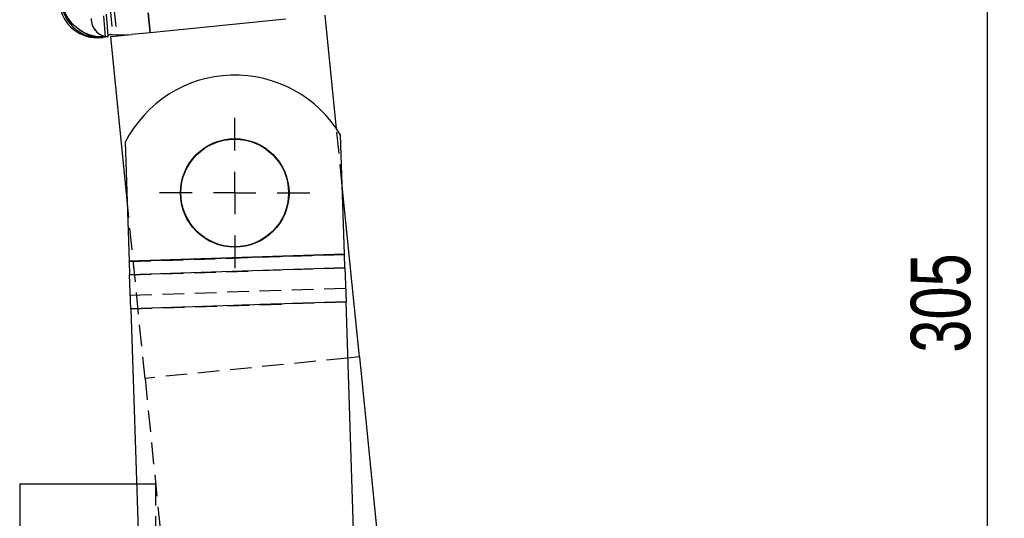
# Model space of a CAD drawing. Extents: x 91 to 777, y 54 to 603.
# Tile 20 of 35: x 251 to 367, y 353 to 412. Entities that reach past the tile are written whole.
import ezdxf

# ---------------------------------------------------------------- set-up
doc = ezdxf.new("R2010")
doc.units = 0
doc.header["$LTSCALE"] = 2
doc.linetypes.add('HIDDEN', pattern=[1.905, 1.27, -0.635])
doc.layers.get('0').update_dxf_attribs({"linetype": 'CONTINUOUS'})
doc.styles.add('SLDTEXTSTYLE0', font='TXT', dxfattribs={"width": 0.75})
doc.dimstyles.new('SLDDIMSTYLE2', dxfattribs={"dimtxt": 7, "dimasz": 6.604, "dimexe": 0, "dimexo": 0.0625, "dimgap": 1.75, "dimtad": 1, "dimdec": 0, "dimrnd": 1e-09, "dimzin": 12, "dimtxsty": 'SLDTEXTSTYLE0', "dimsah": 1, "dimcen": 0.09, "dimazin": 3, "dimtfac": 1, "dimtdec": 0, "dimtofl": 0, "dimtmove": 0, "dimatfit": 3, "dimtolj": 1, "dimtzin": 12})

# ---------------------------------------------------------------- blocks, each defined once
blk = doc.blocks.new('_D_4')
at = {"color": 179, "linetype": 'CONTINUOUS'}
for p, q in [((263.02, 528.91), (367.21, 528.91)), ((365.21, 528.91), (365.21, 223.78)), ((317.55, 223.78), (367.21, 223.78))]:
    blk.add_line(p, q, dxfattribs=at)
for points in [[(365.21, 528.91), (364.2, 522.3), (366.23, 522.3)], [(365.21, 223.78), (366.23, 230.38), (364.2, 230.38)]]:
    blk.add_solid(points, dxfattribs=at)
at = {"color": 179, "linetype": 'CONTINUOUS', "insert": (356.19, 372.23, 0.1), "char_height": 7, "attachment_point": 1, "rotation": 90, "style": 'SLDTEXTSTYLE0'}
blk.add_mtext('305', dxfattribs=at)
blk = doc.blocks.new('SW_CENTERMARKSYMBOL_0')
at = {"color": 0, "linetype": 'CONTINUOUS'}
for p, q in [((0, 5), (0, 8.85)), ((0, 0), (0, 2.5)), ((-5, 0), (-8.85, 0)), ((0, 0), (-2.5, 0)), ((0, 0), (0, -2.5)), ((0, 0), (2.5, 0)), ((5, 0), (8.85, 0)), ((0, -5), (0, -8.85))]:
    blk.add_line(p, q, dxfattribs=at)

msp = doc.modelspace()

# ---------------------------------------------------------------- linework, layer by layer
at = {"color": 7, "linetype": 'HIDDEN'}
for p, q in [((252.411281, 519.499959), (262.097844, 409.704498)), ((261.293025, 409.441628), (251.768609, 517.79514)), ((261.604501, 409.609804), (252.057436, 517.824088)), ((253.869512, 496.635982), (262.58146, 409.71369)), ((266.308958, 412.303499), (266.543056, 409.967822)), ((289.189579, 391.910399), (288.516071, 398.630237)), ((265.938085, 369.204276), (263.83126, 390.224838)), ((264.067719, 383.029486), (289.454014, 383.863749)), ((264.069361, 382.979513), (289.455657, 383.813776)), ((264.121118, 381.404575), (289.507413, 382.238838)), ((264.199714, 379.012904), (289.58601, 379.847167)), ((264.251471, 377.437966), (289.637767, 378.272229)), ((264.253113, 377.387993), (289.639409, 378.222256)), ((289.856982, 371.601592), (265.938085, 369.204276)), ((265.938085, 369.204276), (269.807501, 330.597701)), ((264.931089, 356.757469), (267.185908, 356.754292)), ((267.185908, 356.754292), (267.168014, 344.054305))]:
    msp.add_line(p, q, dxfattribs=at)
at = {"color": 7, "linetype": 'CONTINUOUS'}
for p, q in [((266.543056, 409.967822), (266.308958, 412.303499)), ((288.516071, 398.630237), (287.172509, 412.035447)), ((282.534808, 411.570625), (266.543056, 409.967822)), ((261.899133, 409.502376), (264.341248, 409.747142)), ((262.097844, 409.704498), (264.341248, 409.747142)), ((262.58146, 409.71369), (262.595643, 409.572185)), ((266.543056, 409.967822), (264.341248, 409.747142)), ((261.018483, 409.414111), (260.77044, 409.389251)), ((261.501793, 409.462552), (261.018483, 409.414111)), ((261.588479, 409.47124), (261.501793, 409.462552)), ((261.588479, 409.47124), (261.604501, 409.609804)), ((263.83126, 390.224838), (261.899133, 409.502376)), ((263.607064, 397.047034), (264.067719, 383.029486)), ((289.454014, 383.863749), (288.99336, 397.881297)), ((291.211461, 371.737347), (289.189579, 391.910399)), ((289.454014, 383.863749), (264.067719, 383.029486)), ((264.069361, 382.979513), (264.067719, 383.029486)), ((289.455657, 383.813776), (264.069361, 382.979513)), ((264.069361, 382.979513), (264.121118, 381.404575)), ((289.454014, 383.863749), (289.455657, 383.813776)), ((289.507413, 382.238838), (289.455657, 383.813776)), ((289.507413, 382.238838), (264.121118, 381.404575)), ((289.507413, 382.238838), (289.639409, 378.222256)), ((264.253113, 377.387993), (264.121118, 381.404575)), ((289.639409, 378.222256), (264.253113, 377.387993)), ((264.253113, 377.387993), (266.649586, 304.464241)), ((292.035882, 305.298504), (289.639409, 378.222256)), ((291.211461, 371.737347), (289.856982, 371.601592)), ((291.211461, 371.737347), (293.989833, 344.016514)), ((251.185924, 356.776836), (251.16803, 344.076848)), ((251.185924, 356.776836), (264.931089, 356.757469))]:
    msp.add_line(p, q, dxfattribs=at)
for radius in [6.4, 6.35]:
    msp.add_circle((276.51042, 391.067618), radius, dxfattribs=at)
for centre, radius, start, end in [((260.321668, 413.866817), 4.5, 186.9058941, 275.72346251), ((260.578937, 413.88366), 4.49111, 186.60809255, 275.61654316), ((261.753511, 411.616585), 2.168691, 179.13233507, 263.33472584), ((276.530214, 390.465277), 14.502667, 30.7541697, 153.01026586)]:
    msp.add_arc(centre, radius, start, end, dxfattribs=at)
at = {"color": 7, "linetype": 'HIDDEN'}
for centre, radius, start, end in [((260.578937, 413.88366), 4.49111, 186.60809255, 275.61654316), ((261.753511, 411.616585), 2.168691, 179.13233507, 263.33472584)]:
    msp.add_arc(centre, radius, start, end, dxfattribs=at)
at = {"color": 7, "linetype": 'CONTINUOUS'}
for points, knots in [([(261.501793, 409.462552), (260.907102, 409.463105), (260.163588, 409.463797), (258.819079, 409.889396), (257.888361, 410.463069), (257.074782, 411.342601), (256.680789, 411.941376), (256.437321, 412.466529), (256.319586, 412.794009), (256.25768, 413.00223), (256.223224, 413.13535), (256.203229, 413.220579), (256.191263, 413.275159), (256.183944, 413.310105), (256.179008, 413.334398), (256.176043, 413.349332), (256.173612, 413.361747), (256.17245, 413.367769), (256.171587, 413.372239)], [0, 0, 0, 0, 0.2232538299, 0.2791234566, 0.5562583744, 0.6588068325, 0.7901969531, 0.8676829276, 0.9158192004, 0.9462637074, 0.9656517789, 0.9780327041, 0.9859477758, 0.9910101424, 0.9942485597, 0.9972113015, 0.9979302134, 1, 1, 1, 1]), ([(262.097844, 409.704498), (262.043853, 409.709168), (261.935784, 409.718516), (261.790791, 409.710655), (261.681384, 409.685327), (261.61597, 409.648613), (261.608153, 409.622164), (261.604501, 409.609804)], [0, 0, 0, 0, 0.2078431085, 0.4160194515, 0.6176468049, 0.8213354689, 1, 1, 1, 1])]:
    msp.add_open_spline(points, degree=3, knots=knots, dxfattribs=at)
at = {"color": 7, "linetype": 'HIDDEN'}
msp.add_open_spline([(256.171587, 413.372239), (256.17245, 413.367769), (256.173612, 413.361747), (256.176043, 413.349332), (256.179008, 413.334398), (256.183944, 413.310105), (256.191263, 413.275159), (256.203229, 413.220579), (256.223224, 413.13535), (256.257679, 413.00223), (256.319587, 412.79401), (256.408068, 412.547877), (256.519626, 412.289047), (256.663513, 412.00004), (256.861537, 411.666428), (257.109232, 411.325787), (257.36579, 411.028421), (257.764196, 410.62949), (258.396405, 410.146137), (259.146883, 409.783342), (259.8913, 409.554877), (260.605467, 409.421632), (261.200174, 409.448782), (261.501793, 409.462552)], degree=3, knots=[0, 0, 0, 0, 0.0020654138, 0.0027828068, 0.0057392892, 0.0089708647, 0.0140225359, 0.0219208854, 0.0342756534, 0.0536227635, 0.0840029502, 0.1320375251, 0.1706706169, 0.209378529, 0.2747923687, 0.3405865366, 0.3916800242, 0.4429669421, 0.5795719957, 0.7206522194, 0.7764038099, 0.8865979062, 1, 1, 1, 1], dxfattribs=at)

# ---------------------------------------------------------------- block references
at = {"color": 179, "linetype": 'CONTINUOUS'}
msp.add_blockref('SW_CENTERMARKSYMBOL_0', (276.51042, 391.067618), dxfattribs=at)

# ---------------------------------------------------------------- dimensions: what is measured, and where the dimension line sits
dim = msp.add_linear_dim(base=(365.212184, 223.779645), p1=(261.019649, 528.907615), p2=(315.546827, 223.779645), angle=90, dimstyle='SLDDIMSTYLE2', dxfattribs=at)
dim.commit()
dim.dimension.update_dxf_attribs({"geometry": '_D_4', "text_midpoint": (365.212184, 382.836926), "dimtype": 160})

doc.saveas('drawing.dxf')
